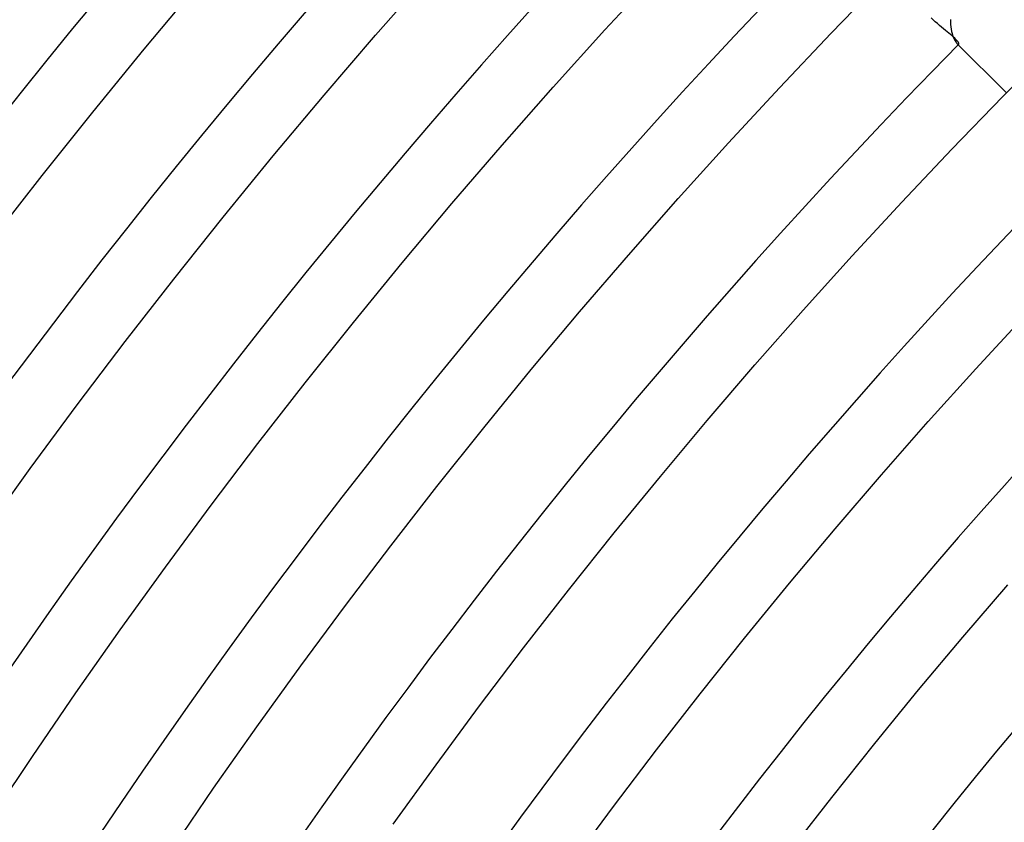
# Model space of a CAD drawing. Header units: millimetres. Extents: x -385 to 385, y -385 to 385.
# Tile 29 of 113: x -213 to -173, y 141 to 173. Entities that reach past the tile are written whole.
import ezdxf

# ---------------------------------------------------------------- set-up
doc = ezdxf.new("R2010")
doc.units = ezdxf.units.MM
doc.layers.add('HIDDEN', color=7, linetype='Continuous')
doc.layers.add('THICK', color=7, linetype='Continuous')

msp = doc.modelspace()

# ---------------------------------------------------------------- linework, layer by layer
at = {"layer": 'HIDDEN'}
for p, q in [((-176.01, 173.182), (-176.089, 173.263)), ((-175.928, 173.102), (-176.01, 173.182)), ((-175.845, 173.026), (-175.928, 173.102)), ((-175.763, 172.953), (-175.845, 173.026)), ((-175.681, 172.884), (-175.763, 172.953)), ((-175.601, 172.817), (-175.681, 172.884)), ((-175.522, 172.753), (-175.601, 172.817)), ((-175.447, 172.693), (-175.522, 172.753)), ((-175.376, 172.634), (-175.447, 172.693)), ((-175.309, 172.579), (-175.376, 172.634)), ((-175.248, 172.527), (-175.309, 172.579)), ((-175.192, 172.479), (-175.248, 172.527)), ((-175.143, 172.433), (-175.192, 172.479)), ((-175.1, 172.39), (-175.143, 172.433)), ((-175.063, 172.35), (-175.1, 172.39)), ((-175.034, 172.315), (-175.063, 172.35)), ((-175.056, 172.228), (-175.039, 172.212)), ((-175.039, 172.212), (-175.024, 172.201)), ((-175.012, 172.284), (-175.034, 172.315)), ((-175.024, 172.201), (-175.011, 172.194)), ((-174.996, 172.257), (-175.012, 172.284)), ((-175.011, 172.194), (-175, 172.19)), ((-175, 172.19), (-174.991, 172.19)), ((-174.985, 172.234), (-174.996, 172.257)), ((-174.991, 172.19), (-174.984, 172.194)), ((-174.98, 172.216), (-174.985, 172.234)), ((-174.984, 172.194), (-174.98, 172.203)), ((-174.98, 172.203), (-174.98, 172.216))]:
    msp.add_line(p, q, dxfattribs=at)
msp.add_arc((0, 0), 245.5, 135.46046, 135.46676, dxfattribs=at)
at = {"layer": 'THICK'}
for p, q in [((-198.477, 172.557), (-196.369, 174.952)), ((-189.248, 172.77), (-187.138, 175.052)), ((-180.128, 172.639), (-178.021, 174.811)), ((-207.804, 171.996), (-205.703, 174.503)), ((-175.322, 173.186), (-175.32, 173.084)), ((-175.32, 173.084), (-175.315, 172.984)), ((-175.315, 172.984), (-175.305, 172.888)), ((-191.329, 170.461), (-189.248, 172.77)), ((-182.209, 170.441), (-180.128, 172.639)), ((-175.305, 172.888), (-175.291, 172.796)), ((-175.291, 172.796), (-175.274, 172.709)), ((-175.274, 172.709), (-175.254, 172.629)), ((-175.254, 172.629), (-175.232, 172.554)), ((-200.555, 170.137), (-198.477, 172.557)), ((-175.232, 172.554), (-175.208, 172.486)), ((-175.208, 172.486), (-175.182, 172.425)), ((-175.182, 172.425), (-175.156, 172.371)), ((-175.156, 172.371), (-175.129, 172.325)), ((-175.129, 172.325), (-175.104, 172.285)), ((-175.104, 172.285), (-175.079, 172.253)), ((-175.079, 172.253), (-175.056, 172.228)), ((-173.059, 170.23), (-175.056, 172.228)), ((-173.205, 170.082), (-171.129, 172.17)), ((-209.875, 169.462), (-207.804, 171.996)), ((-193.383, 168.128), (-191.329, 170.461)), ((-184.263, 168.219), (-182.209, 170.441)), ((-202.604, 167.692), (-200.555, 170.137)), ((-175.255, 167.968), (-173.205, 170.082)), ((-211.915, 166.904), (-209.875, 169.462)), ((-186.29, 165.971), (-184.263, 168.219)), ((-195.408, 165.77), (-193.383, 168.128)), ((-177.279, 165.83), (-175.255, 167.968)), ((-204.623, 165.222), (-202.604, 167.692)), ((-213.924, 164.322), (-211.915, 166.904)), ((-188.289, 163.699), (-186.29, 165.971)), ((-179.278, 163.668), (-177.279, 165.83)), ((-197.404, 163.388), (-195.408, 165.77)), ((-206.612, 162.728), (-204.623, 165.222)), ((-190.261, 161.404), (-188.289, 163.699)), ((-181.25, 161.481), (-179.278, 163.668)), ((-199.372, 160.981), (-197.404, 163.388)), ((-208.571, 160.21), (-206.612, 162.728)), ((-183.195, 159.271), (-181.25, 161.481)), ((-192.204, 159.084), (-190.261, 161.404)), ((-174.293, 159.117), (-172.35, 161.219)), ((-201.31, 158.551), (-199.372, 160.981)), ((-210.499, 157.668), (-208.571, 160.21)), ((-194.12, 156.741), (-192.204, 159.084)), ((-185.113, 157.037), (-183.195, 159.271)), ((-176.21, 156.991), (-174.293, 159.117)), ((-203.218, 156.098), (-201.31, 158.551)), ((-212.396, 155.103), (-210.499, 157.668)), ((-196.007, 154.375), (-194.12, 156.741)), ((-187.005, 154.78), (-185.113, 157.037)), ((-178.101, 154.842), (-176.21, 156.991)), ((-205.096, 153.621), (-203.218, 156.098)), ((-214.262, 152.516), (-212.396, 155.103)), ((-188.868, 152.5), (-187.005, 154.78)), ((-179.966, 152.67), (-178.101, 154.842)), ((-197.865, 151.986), (-196.007, 154.375)), ((-206.945, 151.122), (-205.096, 153.621)), ((-190.704, 150.198), (-188.868, 152.5)), ((-181.805, 150.476), (-179.966, 152.67)), ((-199.694, 149.575), (-197.865, 151.986)), ((-208.762, 148.601), (-206.945, 151.122)), ((-183.616, 148.26), (-181.805, 150.476)), ((-174.819, 148.304), (-173.007, 150.413)), ((-192.512, 147.874), (-190.704, 150.198)), ((-201.493, 147.142), (-199.694, 149.575)), ((-210.549, 146.058), (-208.762, 148.601)), ((-185.401, 146.022), (-183.616, 148.26)), ((-176.605, 146.172), (-174.819, 148.304)), ((-194.291, 145.528), (-192.512, 147.874)), ((-203.263, 144.687), (-201.493, 147.142)), ((-212.306, 143.494), (-210.549, 146.058)), ((-187.159, 143.762), (-185.401, 146.022)), ((-178.365, 144.019), (-176.605, 146.172)), ((-196.042, 143.161), (-194.291, 145.528)), ((-205.003, 142.211), (-203.263, 144.687)), ((-180.098, 141.845), (-178.365, 144.019)), ((-188.889, 141.482), (-187.159, 143.762)), ((-214.03, 140.908), (-212.306, 143.494)), ((-197.764, 140.772), (-196.042, 143.161)), ((-206.713, 139.714), (-205.003, 142.211)), ((-181.806, 139.65), (-180.098, 141.845)), ((-190.591, 139.18), (-188.889, 141.482))]:
    msp.add_line(p, q, dxfattribs=at)
for radius, start, end in [(292.75, 135.39142, 179.60858), (286, 135.4007, 179.59935), (279.25, 135.41038, 179.58967), (272.5, 135.42052, 179.57947), (265.75, 135.43118, 179.56881), (259, 135.44247, 179.55758), (252.25, 135.45427, 179.54572), (245.5, 135.46676, 179.53323), (238.75, 135.48, 179.52005), (232, 135.49392, 179.50607), (225.25, 135.50864, 179.49135), (218.5, 135.52423, 179.47576), (211.75, 135.53958, 179.46041), (206, 135.55557, 179.44442)]:
    msp.add_arc((0, 0), radius, start, end, dxfattribs=at)

doc.saveas('drawing.dxf')
